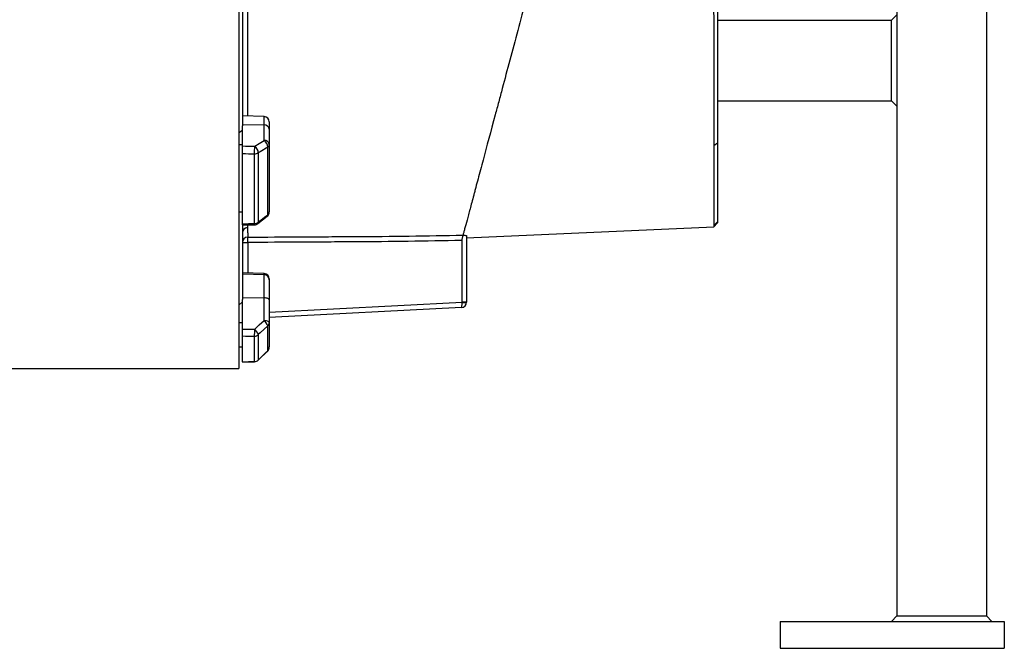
# Model space of a CAD drawing. Header units: millimetres. Extents: x 3 to 2256, y 2 to 1102.
# Tile 9 of 11: x 1675 to 2224, y 2 to 352. Entities that reach past the tile are written whole.
import ezdxf

# ---------------------------------------------------------------- set-up
doc = ezdxf.new("R2010")
doc.units = ezdxf.units.MM

msp = doc.modelspace()

# ---------------------------------------------------------------- linework, layer by layer
at = {"color": 7, "linetype": 'Continuous', "lineweight": 25}
for p, q in [((1796.84, 845.65), (1796.84, 157.65)), ((2063.84, 759.65), (2063.84, 283.4)), ((2163.84, 389.89), (2163.84, 19.65)), ((1798.84, 383.27), (1798.84, 292.82)), ((2213.84, 374.74), (2213.84, 19.65)), ((2063.84, 351.65), (2160.84, 351.65)), ((2160.84, 351.65), (2163.84, 354.65)), ((2160.84, 306.65), (2160.84, 351.65)), ((2063.84, 306.65), (2160.84, 306.65)), ((2160.84, 306.65), (2163.84, 303.65)), ((1810.94, 297.97), (1798.84, 298.39)), ((1798.84, 293.59), (1810.94, 293.26)), ((1798.84, 281.58), (1798.84, 292.82)), ((1810.94, 284.63), (1810.94, 293.26)), ((1813.84, 294.97), (1813.84, 290.97)), ((1798.84, 290.21), (1796.84, 288.93)), ((1813.84, 290.97), (1813.84, 282.33)), ((1796.84, 282.33), (1798.84, 282.33)), ((1812.96, 243.17), (1812.96, 280.96)), ((1813.84, 282.33), (1813.84, 244.78)), ((2061.8, 281.74), (2063.84, 283.4)), ((2063.84, 283.4), (2063.84, 239.2)), ((1798.84, 238.21), (1798.84, 277.34)), ((1805.6, 238.37), (1805.6, 277.16)), ((1807.72, 277.73), (1807.72, 239.04)), ((1796.84, 244.78), (1798.84, 244.78)), ((1807.45, 238.3), (1812.69, 242.43)), ((1798.84, 237.11), (1798.84, 195.96)), ((1923.84, 230.41), (2061.75, 236.56)), ((2061.75, 236.56), (2063.84, 238.65)), ((2061.8, 237.16), (2063.84, 239.2)), ((2063.84, 239.2), (2063.84, 238.65)), ((1801.84, 227.76), (1801.82, 230.75)), ((1923.84, 231.61), (1923.84, 194.52)), ((1798.84, 227.76), (1801.84, 227.76)), ((1921.34, 194.52), (1921.34, 229.83)), ((1810.94, 210.44), (1798.84, 210.86)), ((1798.84, 210.29), (1810.94, 209.87)), ((1810.94, 196.93), (1810.94, 209.87)), ((1813.84, 207.44), (1813.84, 206.92)), ((1813.84, 206.92), (1813.84, 195.9)), ((1798.84, 194.8), (1796.84, 192.92)), ((1798.84, 197.07), (1810.94, 196.93)), ((1798.84, 179.52), (1798.84, 195.96)), ((1810.94, 184.31), (1810.94, 196.93)), ((1813.84, 195.9), (1813.84, 183.28)), ((1923.84, 194.52), (1921.34, 194.52)), ((1921.35, 194.37), (1921.34, 194.52)), ((1923.84, 194.52), (1923.84, 194.5)), ((1921, 191.5), (1813.84, 185.89)), ((1796.84, 183.28), (1798.84, 183.28)), ((1812.96, 167.45), (1812.96, 181.28)), ((1813.84, 183.28), (1813.84, 169.54)), ((1807.72, 176.42), (1807.72, 162.26)), ((1798.84, 161.35), (1798.84, 175.67)), ((1805.6, 161.39), (1805.6, 175.59)), ((1796.84, 169.54), (1798.84, 169.54)), ((1807.71, 162.22), (1812.95, 167.41)), ((1807.71, 162.21), (1812.95, 167.41)), ((571.84, 157.65), (1796.84, 157.65)), ((2098.84, 16.65), (2098.84, 1.65)), ((2098.84, 16.65), (2223.84, 16.65)), ((2163.84, 19.65), (2160.84, 16.65)), ((2163.84, 19.65), (2213.84, 19.65)), ((2213.84, 19.65), (2216.84, 16.65)), ((2223.84, 16.65), (2223.84, 1.65)), ((2098.84, 1.65), (2223.84, 1.65))]:
    msp.add_line(p, q, dxfattribs=at)
at = {"color": 8, "linetype": 'Continuous', "lineweight": 25}
for p, q in [((1810.94, 293.26), (1810.94, 297.97)), ((1801.73, 237.56), (1801.74, 236.09)), ((1801.84, 227.76), (1801.84, 210.76)), ((1810.94, 209.87), (1810.94, 210.44)), ((1813.84, 188.89), (1921.34, 194.52)), ((1812.96, 167.45), (1812.95, 167.41)), ((1805.6, 161.39), (1805.62, 161.34)), ((1807.72, 162.26), (1807.71, 162.21))]:
    msp.add_line(p, q, dxfattribs=at)
at = {"color": 7, "linetype": 'Continuous', "lineweight": 25, "flags": 128}
for points in [[(1805.7, 281.4), (1808.27, 282.98), (1810.94, 284.63)], [(1812.96, 280.96), (1808.72, 278.34), (1807.72, 277.73)], [(1807.72, 239.04), (1811.96, 242.38), (1812.96, 243.17)], [(1798.76, 237.49), (1800.49, 237.53), (1805.67, 237.65)], [(1813.84, 195.9), (1813.78, 196.1), (1813.62, 196.29), (1813.36, 196.46), (1813, 196.62), (1812.56, 196.74), (1812.06, 196.84), (1811.51, 196.9), (1810.94, 196.93)], [(1805.7, 179.44), (1808.27, 181.82), (1810.94, 184.31)], [(1812.96, 181.28), (1808.72, 177.35), (1807.72, 176.42)], [(1810.94, 184.31), (1811.51, 184.28), (1812.06, 184.22), (1812.56, 184.12), (1813, 184), (1813.36, 183.84), (1813.62, 183.67), (1813.78, 183.48), (1813.84, 183.28)], [(1807.72, 162.26), (1811.96, 166.46), (1812.96, 167.45)], [(1798.71, 161.3), (1800.44, 161.31), (1805.62, 161.34)]]:
    msp.add_lwpolyline(points, dxfattribs=at)
at = {"color": 7, "linetype": 'Continuous', "lineweight": 25}
for centre, radius, start, end in [((1810.84, 294.97), 3, 0, 88), ((1811.18, 290.58), 2.69, 8.2348, 94.9179), ((1697.45, 281.95), 108.26, 357.4633, 359.7098), ((1802.99, 277.52), 4.73, 2.473, 55.0626), ((1811.18, 281.95), 2.69, 8.2348, 94.9179), ((1808.24, 280.75), 4.73, 2.4559, 55.0656), ((1812.14, 282.45), 1.7, 298.8176, 356.1145), ((1805.67, 281.11), 3.95, 268.912, 301.174), ((1810.84, 244.78), 3, 308.2646, 0), ((1811.79, 244.86), 2.05, 304.8552, 357.9943), ((1805.65, 241.89), 3.53, 269.1134, 305.8752), ((1805.6, 240.65), 3, 271.298, 308.2638), ((1801.81, 233.12), 2.97, 91.3735, 179.4851), ((1801.83, 227.76), 2.99, 90.3666, 179.9063), ((1810.84, 207.44), 3, 0, 88), ((1810.86, 206.89), 2.98, 0.3923, 88.4241), ((1920.84, 194.5), 3, 273, 0), ((1921.97, 206.38), 12.03, 267.0433, 278.9567), ((1807.19, 179.62), 6, 16.0682, 51.3112), ((1811.09, 183.3), 2.75, 312.8743, 359.6804), ((1751.66, 178.98), 54.04, 356.3999, 0.4867), ((1805.61, 178.68), 3.09, 269.7313, 312.9143), ((1801.95, 174.75), 6.01, 16.0844, 51.3032), ((1810.84, 169.54), 3, 314.7469, 0), ((1810.91, 169.54), 2.93, 314.3985, 359.9144), ((1805.6, 164.42), 3.03, 269.9192, 314.4068), ((1805.6, 164.34), 3, 270.363, 314.7461)]:
    msp.add_arc(centre, radius, start, end, dxfattribs=at)
at = {"color": 8, "linetype": 'Continuous', "lineweight": 25}
for centre, radius, start, end in [((1812.11, 243.05), 0.855, 312.9918, 7.8734), ((1808.8, 238.31), 3.21, 178.9749, 191.8624), ((1806.87, 238.92), 0.855, 313.0353, 7.8333)]:
    msp.add_arc(centre, radius, start, end, dxfattribs=at)
at = {"color": 7, "linetype": 'Continuous', "lineweight": 25}
for centre, major_axis, ratio, start_param, end_param in [((1727.98, 503.95), (9822.23, -262.89), 0.022431, 4.720203, 4.720902), ((1727.88, 501.65), (9822.23, -265.19), 0.022626, 4.720224, 4.720912), ((1727.88, 501.65), (9822.23, 222.57), 0.026971, 4.719002, 4.71969), ((1920.84, 194.5), (-0.16, 3), 0.166667, 3.141593, 4.660029), ((1727.98, 502.68), (9822.23, -117.44), 0.03281, 4.719995, 4.720694), ((1727.88, 501.65), (9822.23, -118.47), 0.033097, 4.720013, 4.720701), ((1727.88, 501.65), (9822.23, 60.15), 0.03469, 4.719401, 4.720089)]:
    msp.add_ellipse(centre, major_axis=major_axis, ratio=ratio, start_param=start_param, end_param=end_param, dxfattribs=at)
for points, knots in [([(2056.13, 732.88), (2056.47, 731.93), (2056.75, 731.03), (2057.23, 729.24), (2057.43, 728.37), (2057.8, 726.64), (2057.96, 725.78), (2058.24, 724.07), (2058.37, 723.22), (2058.72, 720.66), (2058.91, 718.96), (2059.24, 715.52), (2059.38, 713.79), (2059.63, 710.27), (2059.73, 708.49), (2059.93, 704.88), (2060.01, 703.05), (2060.17, 699.34), (2060.24, 697.45), (2060.37, 693.64), (2060.42, 691.71), (2060.57, 685.85), (2060.64, 681.84), (2060.78, 673.61), (2060.83, 669.39), (2060.92, 660.73), (2060.96, 656.29), (2061.02, 649.46), (2061.03, 647.16), (2061.06, 642.49), (2061.08, 640.13), (2061.15, 628.25), (2061.19, 618.48), (2061.27, 598.43), (2061.3, 588.15), (2061.35, 572.33), (2061.36, 566.99), (2061.38, 558.89), (2061.39, 556.17), (2061.4, 552.06), (2061.4, 550.69), (2061.41, 547.95), (2061.41, 546.58), (2061.44, 534.23), (2061.46, 523.23), (2061.5, 501.18), (2061.52, 490.12), (2061.55, 473.51), (2061.56, 467.96), (2061.57, 456.85), (2061.58, 451.35), (2061.61, 435.01), (2061.62, 424.33), (2061.65, 403.36), (2061.66, 393.08), (2061.68, 381.75), (2061.68, 380.49), (2061.69, 377.99), (2061.69, 376.74), (2061.69, 373.01), (2061.69, 370.55), (2061.7, 363.26), (2061.71, 358.5), (2061.73, 344.54), (2061.74, 335.64), (2061.75, 322.91), (2061.76, 318.77), (2061.76, 312.72), (2061.76, 310.73), (2061.77, 306.8), (2061.77, 304.86), (2061.78, 299.15), (2061.78, 295.47), (2061.79, 288.4), (2061.79, 285), (2061.8, 281.74)], [0, 0, 0, 0, 0.007812, 0.007812, 0.015625, 0.015625, 0.023437, 0.023437, 0.03125, 0.03125, 0.046875, 0.046875, 0.0625, 0.0625, 0.078125, 0.078125, 0.09375, 0.09375, 0.109375, 0.109375, 0.125, 0.125, 0.15625, 0.15625, 0.1875, 0.1875, 0.21875, 0.21875, 0.234375, 0.234375, 0.25, 0.25, 0.3125, 0.3125, 0.375, 0.375, 0.40625, 0.40625, 0.421875, 0.421875, 0.429687, 0.429687, 0.4375, 0.4375, 0.5, 0.5, 0.5625, 0.5625, 0.59375, 0.59375, 0.625, 0.625, 0.6875, 0.6875, 0.75, 0.75, 0.757812, 0.757812, 0.765625, 0.765625, 0.78125, 0.78125, 0.8125, 0.8125, 0.875, 0.875, 0.90625, 0.90625, 0.921875, 0.921875, 0.9375, 0.9375, 0.96875, 0.96875, 1, 1, 1, 1]), ([(2053.6, 723.44), (2052.64, 719.84), (2051.61, 716.01), (2050.24, 710.91), (2049.97, 709.87), (2049.4, 707.77), (2049.12, 706.7), (2048.25, 703.46), (2047.66, 701.25), (2044.64, 689.98), (2042.02, 680.23), (2037.82, 664.54), (2036.37, 659.14), (2034.13, 650.76), (2033.37, 647.92), (2032.21, 643.6), (2031.82, 642.15), (2031.04, 639.24), (2030.65, 637.77), (2028.68, 630.42), (2027.07, 624.44), (2023.81, 612.27), (2022.16, 606.09), (2018.79, 593.52), (2017.08, 587.13), (2014.47, 577.41), (2013.6, 574.14), (2012.27, 569.21), (2011.83, 567.55), (2010.94, 564.24), (2010.5, 562.57), (2008.27, 554.25), (2006.48, 547.58), (2002.89, 534.18), (2001.09, 527.46), (1995.67, 507.25), (1992.04, 493.69), (1987.93, 478.34), (1987.47, 476.63), (1986.55, 473.21), (1986.1, 471.5), (1984.73, 466.39), (1983.82, 463), (1981.11, 452.88), (1979.31, 446.2), (1973.99, 426.33), (1970.51, 413.33), (1966.24, 397.41), (1965.39, 394.24), (1964.12, 389.51), (1963.7, 387.93), (1962.86, 384.79), (1962.44, 383.23), (1960.36, 375.44), (1958.72, 369.35), (1955.54, 357.45), (1953.98, 351.64), (1950.94, 340.29), (1949.45, 334.75), (1946.56, 323.97), (1945.16, 318.73), (1943.46, 312.38), (1943.12, 311.12), (1942.45, 308.62), (1942.12, 307.38), (1941.13, 303.69), (1940.49, 301.29), (1937.36, 289.6), (1935.1, 281.2), (1932.1, 269.99), (1931.16, 266.49), (1929.85, 261.58), (1929.42, 260.01), (1928.81, 257.73), (1928.61, 256.98), (1928.22, 255.52), (1928.03, 254.8), (1927.09, 251.3), (1926.41, 248.77), (1925.65, 245.92), (1925.5, 245.37), (1925.21, 244.29), (1925.07, 243.77), (1924.66, 242.22), (1924.39, 241.23), (1923.64, 238.4), (1923.18, 236.72), (1922.61, 234.59), (1922.44, 233.95), (1922.21, 233.1), (1922.14, 232.83), (1922.01, 232.34), (1921.95, 232.11), (1921.9, 231.9)], [0, 0, 0, 0, 0.03125, 0.03125, 0.039062, 0.039062, 0.046875, 0.046875, 0.0625, 0.0625, 0.125, 0.125, 0.15625, 0.15625, 0.171875, 0.171875, 0.179687, 0.179687, 0.1875, 0.1875, 0.21875, 0.21875, 0.25, 0.25, 0.28125, 0.28125, 0.296875, 0.296875, 0.304687, 0.304687, 0.3125, 0.3125, 0.34375, 0.34375, 0.375, 0.375, 0.4375, 0.4375, 0.445312, 0.445312, 0.453125, 0.453125, 0.46875, 0.46875, 0.5, 0.5, 0.5625, 0.5625, 0.578125, 0.578125, 0.585937, 0.585937, 0.59375, 0.59375, 0.625, 0.625, 0.65625, 0.65625, 0.6875, 0.6875, 0.71875, 0.71875, 0.726562, 0.726562, 0.734375, 0.734375, 0.75, 0.75, 0.8125, 0.8125, 0.84375, 0.84375, 0.859375, 0.859375, 0.867187, 0.867187, 0.875, 0.875, 0.90625, 0.90625, 0.914062, 0.914062, 0.921875, 0.921875, 0.9375, 0.9375, 0.96875, 0.96875, 0.984375, 0.984375, 0.992187, 0.992187, 1, 1, 1, 1]), ([(1798.84, 277.34), (1798.84, 277.49), (1798.84, 277.65), (1798.84, 277.99), (1798.84, 278.18), (1798.84, 278.55), (1798.84, 278.74), (1798.84, 279.14), (1798.84, 279.34), (1798.84, 279.73), (1798.84, 279.92), (1798.84, 280.3), (1798.84, 280.49), (1798.84, 280.83), (1798.84, 281), (1798.84, 281.31), (1798.84, 281.45), (1798.84, 281.58)], [0, 0, 0, 0, 0.125, 0.125, 0.25, 0.25, 0.375, 0.375, 0.5, 0.5, 0.625, 0.625, 0.75, 0.75, 0.875, 0.875, 1, 1, 1, 1]), ([(2061.8, 281.74), (2061.81, 275.16), (2061.81, 269.3), (2061.83, 258.97), (2061.83, 254.5), (2061.83, 249.78), (2061.83, 248.89), (2061.84, 247.61), (2061.84, 247.19), (2061.84, 246.38), (2061.84, 245.99), (2061.83, 244.09), (2061.83, 242.77), (2061.83, 240.5), (2061.83, 239.57), (2061.82, 238.45), (2061.82, 238.12), (2061.81, 237.71), (2061.81, 237.58), (2061.81, 237.36), (2061.81, 237.26), (2061.8, 237.16)], [0, 0, 0, 0, 0.25, 0.25, 0.5, 0.5, 0.5625, 0.5625, 0.59375, 0.59375, 0.625, 0.625, 0.75, 0.75, 0.875, 0.875, 0.9375, 0.9375, 0.96875, 0.96875, 1, 1, 1, 1]), ([(1798.84, 237.54), (1798.84, 237.53), (1798.84, 237.49), (1798.84, 237.75), (1798.84, 238.08), (1798.84, 238.21)], [0, 0, 0, 0, 0.196907, 0.67463, 1, 1, 1, 1]), ([(2061.8, 237.16), (2061.8, 237.08), (2061.79, 237.01), (2061.78, 236.9), (2061.77, 236.87), (2061.77, 236.81), (2061.76, 236.78), (2061.74, 236.65), (2061.75, 236.59), (2061.75, 236.56)], [0, 0, 0, 0, 0.25, 0.25, 0.375, 0.375, 0.5, 0.5, 1, 1, 1, 1]), ([(1801.74, 236.09), (1801.75, 234.85), (1801.76, 233.78), (1801.79, 231.99), (1801.8, 231.28), (1801.82, 230.75)], [0, 0, 0, 0, 0.5, 0.5, 1, 1, 1, 1]), ([(1801.82, 230.75), (1811.82, 230.83), (1821.83, 230.9), (1836.84, 230.98), (1841.84, 231), (1851.85, 231.04), (1856.86, 231.06), (1881.87, 231.19), (1901.89, 231.45), (1921.9, 231.9)], [0, 0, 0, 0, 0.25, 0.25, 0.375, 0.375, 0.5, 0.5, 1, 1, 1, 1]), ([(1921.9, 231.9), (1921.89, 231.88), (1921.88, 231.84), (1921.85, 231.73), (1921.83, 231.66), (1921.78, 231.49), (1921.76, 231.39), (1921.7, 231.16), (1921.66, 231.03), (1921.59, 230.76), (1921.55, 230.61), (1921.46, 230.3), (1921.42, 230.13), (1921.33, 229.8), (1921.28, 229.62), (1921.19, 229.27), (1921.14, 229.09), (1921.09, 228.91)], [0, 0, 0, 0, 0.125, 0.125, 0.25, 0.25, 0.375, 0.375, 0.5, 0.5, 0.625, 0.625, 0.75, 0.75, 0.875, 0.875, 1, 1, 1, 1]), ([(1921.86, 231.78), (1922.14, 231.79), (1922.4, 231.79), (1922.89, 231.78), (1923.11, 231.77), (1923.47, 231.73), (1923.6, 231.71), (1923.79, 231.66), (1923.84, 231.64), (1923.84, 231.61)], [0, 0, 0, 0, 0.25, 0.25, 0.5, 0.5, 0.75, 0.75, 1, 1, 1, 1]), ([(1921.09, 228.91), (1901.22, 228.46), (1881.35, 228.2), (1858.98, 228.09), (1856.5, 228.08), (1851.53, 228.06), (1849.05, 228.05), (1841.59, 228.01), (1836.62, 227.99), (1821.72, 227.91), (1811.78, 227.84), (1801.84, 227.76)], [0, 0, 0, 0, 0.5, 0.5, 0.5625, 0.5625, 0.625, 0.625, 0.75, 0.75, 1, 1, 1, 1]), ([(1798.84, 175.67), (1798.84, 175.74), (1798.84, 175.82), (1798.84, 176.02), (1798.84, 176.14), (1798.84, 176.41), (1798.84, 176.55), (1798.84, 176.87), (1798.84, 177.04), (1798.84, 177.4), (1798.84, 177.58), (1798.84, 177.97), (1798.84, 178.16), (1798.84, 178.55), (1798.84, 178.75), (1798.84, 179.14), (1798.84, 179.34), (1798.84, 179.52)], [0, 0, 0, 0, 0.125, 0.125, 0.25, 0.25, 0.375, 0.375, 0.5, 0.5, 0.625, 0.625, 0.75, 0.75, 0.875, 0.875, 1, 1, 1, 1])]:
    msp.add_open_spline(points, degree=3, knots=knots, dxfattribs=at)
at = {"color": 8, "linetype": 'Continuous', "lineweight": 25}
msp.add_open_spline([(1801.62, 356.36), (1801.62, 351.44), (1801.63, 341.57), (1801.63, 327.6), (1801.64, 314.36), (1801.65, 304.57), (1801.66, 299.51), (1801.66, 298.29)], degree=3, knots=[0, 0, 0, 0, 0.230893, 0.462576, 0.694523, 0.9262, 1, 1, 1, 1], dxfattribs=at)

doc.saveas('drawing.dxf')
